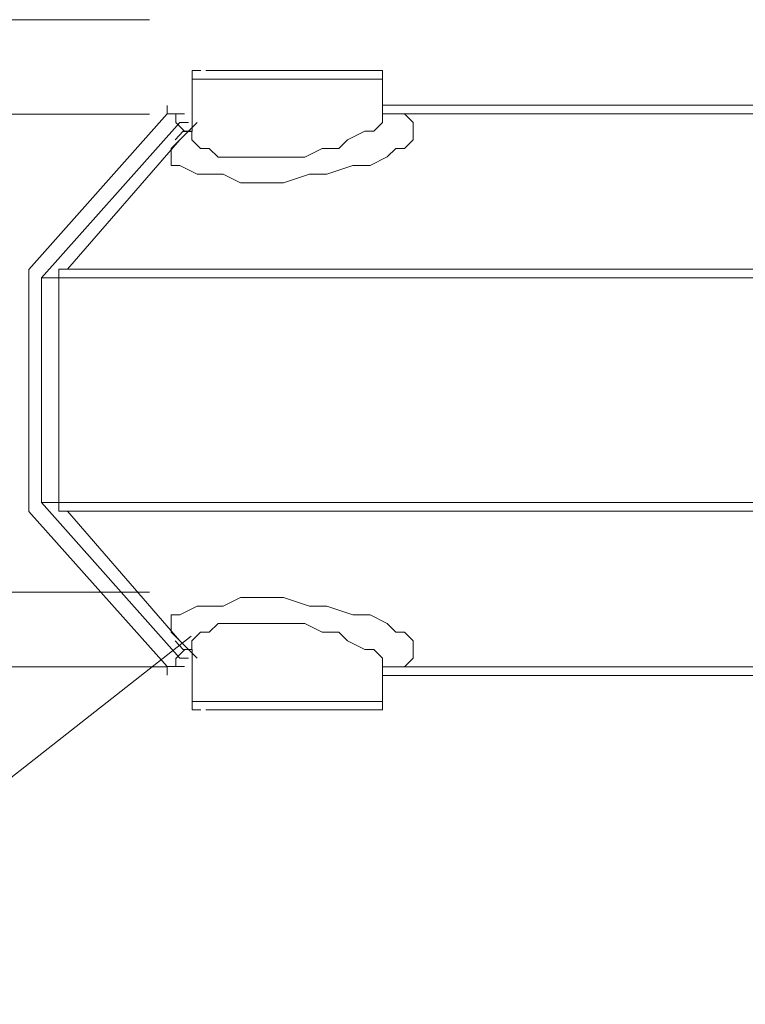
# Model space of a CAD drawing. Extents: x 44 to 177, y -263 to -14.
# Tile 31 of 256: x 98.94 to 100.53, y -209.29 to -207.14. Entities that reach past the tile are written whole.
import ezdxf

# ---------------------------------------------------------------- set-up
doc = ezdxf.new("R2010")
doc.units = 0
doc.header["$MEASUREMENT"] = 0
doc.layers.add('Livello 1', color=7, linetype='Continuous', lineweight=0)

# ---------------------------------------------------------------- blocks, each defined once
blk = doc.blocks.new('Block_0')
at = {"layer": 'Livello 1', "color": 250, "lineweight": 9, "true_color": 0x333333}
for points, knots in [([(99.2257, -207.1356), (99.2257, -207.1356), (97.7837, -207.1356), (97.7837, -207.1356), (97.7837, -207.1356), (96.3427, -207.1356), (96.3427, -207.1356), (96.3427, -207.1356), (94.9197, -207.1356), (94.9197, -207.1356), (94.9197, -207.1356), (93.5157, -207.1356), (93.5157, -207.1356), (93.5157, -207.1356), (92.1117, -207.1356), (92.1117, -207.1356), (92.1117, -207.1356), (90.7267, -207.1356), (90.7267, -207.1356), (90.7267, -207.1356), (89.3617, -207.1356), (89.3617, -207.1356), (89.3617, -207.1356), (88.0147, -207.1356), (88.0147, -207.1356), (88.0147, -207.1356), (86.6867, -207.1356), (86.6867, -207.1356), (86.6867, -207.1356), (85.3777, -207.1356), (85.3777, -207.1356), (85.3777, -207.1356), (84.0877, -207.1356), (84.0877, -207.1356), (84.0877, -207.1356), (82.8357, -207.1356), (82.8357, -207.1356), (82.8357, -207.1356), (81.5837, -207.1356), (81.5837, -207.1356), (81.5837, -207.1356), (80.3507, -207.1356), (80.3507, -207.1356), (80.3507, -207.1356), (79.1557, -207.1356), (79.1557, -207.1356), (79.1557, -207.1356), (77.9787, -207.1356), (77.9787, -207.1356), (77.9787, -207.1356), (76.8407, -207.1356), (76.8407, -207.1356), (76.8407, -207.1356), (75.7027, -207.1356), (75.7027, -207.1356), (75.7027, -207.1356), (74.6217, -207.1356), (74.6217, -207.1356), (74.6217, -207.1356), (73.5397, -207.1356), (73.5397, -207.1356), (73.5397, -207.1356), (72.4967, -207.1356), (72.4967, -207.1356), (72.4967, -207.1356), (71.4917, -207.1356), (71.4917, -207.1356), (71.4917, -207.1356), (70.5047, -207.1356), (70.5047, -207.1356), (70.5047, -207.1356), (69.5567, -207.1356), (69.5567, -207.1356), (69.5567, -207.1356), (68.6267, -207.1356), (68.6267, -207.1356), (68.6267, -207.1356), (67.7347, -207.1356), (67.7347, -207.1356), (67.7347, -207.1356), (66.8627, -207.1356), (66.8627, -207.1356), (66.8627, -207.1356), (66.0467, -207.1356), (66.0467, -207.1356), (66.0467, -207.1356), (65.2497, -207.1356), (65.2497, -207.1356), (65.2497, -207.1356), (64.4917, -207.1356), (64.4917, -207.1356), (64.4917, -207.1356), (63.7517, -207.1356), (63.7517, -207.1356), (63.7517, -207.1356), (63.0687, -207.1356), (63.0687, -207.1356), (63.0687, -207.1356), (62.4047, -207.1356), (62.4047, -207.1356), (62.4047, -207.1356), (61.7787, -207.1356), (61.7787, -207.1356), (61.7787, -207.1356), (61.1907, -207.1356), (61.1907, -207.1356), (61.1907, -207.1356), (60.6407, -207.1356), (60.6407, -207.1356), (60.6407, -207.1356), (60.1277, -207.1356), (60.1277, -207.1356), (60.1277, -207.1356), (59.6537, -207.1356), (59.6537, -207.1356), (59.6537, -207.1356), (59.1987, -207.1356), (59.1987, -207.1356), (59.1987, -207.1356), (58.8007, -207.1356), (58.8007, -207.1356), (58.8007, -207.1356), (58.4397, -207.1356), (58.4397, -207.1356), (58.4397, -207.1356), (58.0987, -207.1356), (58.0987, -207.1356), (58.0987, -207.1356), (57.8137, -207.1356), (57.8137, -207.1356), (57.8137, -207.1356), (57.5667, -207.1356), (57.5667, -207.1356), (57.5667, -207.1356), (57.3587, -207.1356), (57.3587, -207.1356), (57.3587, -207.1356), (57.1687, -207.1356), (57.1687, -207.1356), (57.1687, -207.1356), (57.0357, -207.1356), (57.0357, -207.1356), (57.0357, -207.1356), (56.9407, -207.1356), (56.9407, -207.1356), (56.9407, -207.1356), (56.8847, -207.1356), (56.8847, -207.1356), (56.8847, -207.1356), (56.8657, -207.1356), (56.8657, -207.1356)], [0, 0, 0, 0, 1, 1, 1, 2, 2, 2, 3, 3, 3, 4, 4, 4, 5, 5, 5, 6, 6, 6, 7, 7, 7, 8, 8, 8, 9, 9, 9, 10, 10, 10, 11, 11, 11, 12, 12, 12, 13, 13, 13, 14, 14, 14, 15, 15, 15, 16, 16, 16, 17, 17, 17, 18, 18, 18, 19, 19, 19, 20, 20, 20, 21, 21, 21, 22, 22, 22, 23, 23, 23, 24, 24, 24, 25, 25, 25, 26, 26, 26, 27, 27, 27, 28, 28, 28, 29, 29, 29, 30, 30, 30, 31, 31, 31, 32, 32, 32, 33, 33, 33, 34, 34, 34, 35, 35, 35, 36, 36, 36, 37, 37, 37, 38, 38, 38, 39, 39, 39, 40, 40, 40, 41, 41, 41, 42, 42, 42, 43, 43, 43, 44, 44, 44, 45, 45, 45, 46, 46, 46, 47, 47, 47, 48, 48, 48, 49, 49, 49, 50, 50, 50, 50]), ([(99.3385, -207.2472), (99.3385, -207.2472), (99.3195, -207.2472), (99.3195, -207.2472), (99.3195, -207.2472), (99.3195, -207.2662), (99.3195, -207.2662)], [0, 0, 0, 0, 1, 1, 1, 2, 2, 2, 2]), ([(99.3495, -207.2471), (99.3495, -207.2471), (99.3495, -207.2471), (99.3495, -207.2471), (99.3495, -207.2471), (99.3685, -207.2471), (99.3685, -207.2471), (99.3685, -207.2471), (99.4065, -207.2471), (99.4065, -207.2471), (99.4065, -207.2471), (99.4815, -207.2471), (99.4815, -207.2471), (99.4815, -207.2471), (99.5575, -207.2471), (99.5575, -207.2471), (99.5575, -207.2471), (99.6335, -207.2471), (99.6335, -207.2471), (99.6335, -207.2471), (99.6905, -207.2471), (99.6905, -207.2471), (99.6905, -207.2471), (99.7275, -207.2471), (99.7275, -207.2471)], [0, 0, 0, 0, 1, 1, 1, 2, 2, 2, 3, 3, 3, 4, 4, 4, 5, 5, 5, 6, 6, 6, 7, 7, 7, 8, 8, 8, 8]), ([(99.7365, -207.2662), (99.7365, -207.2662), (99.7365, -207.2662), (99.7365, -207.2662), (99.7365, -207.2662), (99.7365, -207.2472), (99.7365, -207.2472), (99.7365, -207.2472), (99.7175, -207.2472), (99.7175, -207.2472)], [0, 0, 0, 0, 1, 1, 1, 2, 2, 2, 3, 3, 3, 3]), ([(99.736, -207.2659), (99.736, -207.2659), (99.736, -207.2659), (99.736, -207.2659), (99.736, -207.2659), (99.698, -207.2659), (99.698, -207.2659), (99.698, -207.2659), (99.622, -207.2659), (99.622, -207.2659), (99.622, -207.2659), (99.547, -207.2659), (99.547, -207.2659), (99.547, -207.2659), (99.471, -207.2659), (99.471, -207.2659), (99.471, -207.2659), (99.395, -207.2659), (99.395, -207.2659), (99.395, -207.2659), (99.338, -207.2659), (99.338, -207.2659), (99.338, -207.2659), (99.319, -207.2659), (99.319, -207.2659)], [0, 0, 0, 0, 1, 1, 1, 2, 2, 2, 3, 3, 3, 4, 4, 4, 5, 5, 5, 6, 6, 6, 7, 7, 7, 8, 8, 8, 8]), ([(99.2643, -207.3415), (99.2643, -207.3415), (99.2643, -207.3415), (99.2643, -207.3415), (99.2643, -207.3415), (99.2643, -207.3235), (99.2643, -207.3235), (99.2643, -207.3235), (99.2643, -207.3415), (99.2643, -207.3415)], [0, 0, 0, 0, 1, 1, 1, 2, 2, 2, 3, 3, 3, 3]), ([(99.319, -207.3799), (99.319, -207.3799), (99.319, -207.3799), (99.319, -207.3799), (99.319, -207.3799), (99.319, -207.3989), (99.319, -207.3989), (99.319, -207.3989), (99.338, -207.4179), (99.338, -207.4179), (99.338, -207.4179), (99.357, -207.4179), (99.357, -207.4179), (99.357, -207.4179), (99.376, -207.4369), (99.376, -207.4369), (99.376, -207.4369), (99.414, -207.4369), (99.414, -207.4369), (99.414, -207.4369), (99.452, -207.4369), (99.452, -207.4369), (99.452, -207.4369), (99.49, -207.4369), (99.49, -207.4369), (99.49, -207.4369), (99.528, -207.4369), (99.528, -207.4369), (99.528, -207.4369), (99.566, -207.4369), (99.566, -207.4369), (99.566, -207.4369), (99.604, -207.4179), (99.604, -207.4179), (99.604, -207.4179), (99.641, -207.4179), (99.641, -207.4179), (99.641, -207.4179), (99.66, -207.3989), (99.66, -207.3989), (99.66, -207.3989), (99.698, -207.3799), (99.698, -207.3799), (99.698, -207.3799), (99.717, -207.3799), (99.717, -207.3799), (99.717, -207.3799), (99.736, -207.3609), (99.736, -207.3609), (99.736, -207.3609), (99.736, -207.3419), (99.736, -207.3419), (99.736, -207.3419), (99.736, -207.3229), (99.736, -207.3229)], [0, 0, 0, 0, 1, 1, 1, 2, 2, 2, 3, 3, 3, 4, 4, 4, 5, 5, 5, 6, 6, 6, 7, 7, 7, 8, 8, 8, 9, 9, 9, 10, 10, 10, 11, 11, 11, 12, 12, 12, 13, 13, 13, 14, 14, 14, 15, 15, 15, 16, 16, 16, 17, 17, 17, 18, 18, 18, 18]), ([(99.7555, -207.3422), (99.7555, -207.3422), (99.7365, -207.3422), (99.7365, -207.3422), (99.7365, -207.3422), (99.7365, -207.3232), (99.7365, -207.3232)], [0, 0, 0, 0, 1, 1, 1, 2, 2, 2, 2]), ([(99.2259, -207.3423), (99.2259, -207.3423), (97.8029, -207.3423), (97.8029, -207.3423), (97.8029, -207.3423), (96.3799, -207.3423), (96.3799, -207.3423), (96.3799, -207.3423), (94.9759, -207.3423), (94.9759, -207.3423), (94.9759, -207.3423), (93.5729, -207.3423), (93.5729, -207.3423), (93.5729, -207.3423), (92.2069, -207.3423), (92.2069, -207.3423), (92.2069, -207.3423), (90.8409, -207.3423), (90.8409, -207.3423), (90.8409, -207.3423), (89.4939, -207.3423), (89.4939, -207.3423), (89.4939, -207.3423), (88.1659, -207.3423), (88.1659, -207.3423), (88.1659, -207.3423), (86.8569, -207.3423), (86.8569, -207.3423), (86.8569, -207.3423), (85.5479, -207.3423), (85.5479, -207.3423), (85.5479, -207.3423), (84.2769, -207.3423), (84.2769, -207.3423), (84.2769, -207.3423), (83.0249, -207.3423), (83.0249, -207.3423), (83.0249, -207.3423), (81.7919, -207.3423), (81.7919, -207.3423), (81.7919, -207.3423), (80.5779, -207.3423), (80.5779, -207.3423), (80.5779, -207.3423), (79.4019, -207.3423), (79.4019, -207.3423), (79.4019, -207.3423), (78.2259, -207.3423), (78.2259, -207.3423), (78.2259, -207.3423), (77.0879, -207.3423), (77.0879, -207.3423), (77.0879, -207.3423), (75.9869, -207.3423), (75.9869, -207.3423), (75.9869, -207.3423), (74.8869, -207.3423), (74.8869, -207.3423), (74.8869, -207.3423), (73.8249, -207.3423), (73.8249, -207.3423), (73.8249, -207.3423), (72.7809, -207.3423), (72.7809, -207.3423), (72.7809, -207.3423), (71.7759, -207.3423), (71.7759, -207.3423), (71.7759, -207.3423), (70.8079, -207.3423), (70.8079, -207.3423), (70.8079, -207.3423), (69.8599, -207.3423), (69.8599, -207.3423), (69.8599, -207.3423), (68.9299, -207.3423), (68.9299, -207.3423), (68.9299, -207.3423), (68.0389, -207.3423), (68.0389, -207.3423), (68.0389, -207.3423), (67.1849, -207.3423), (67.1849, -207.3423), (67.1849, -207.3423), (66.3499, -207.3423), (66.3499, -207.3423), (66.3499, -207.3423), (65.5539, -207.3423), (65.5539, -207.3423), (65.5539, -207.3423), (64.7759, -207.3423), (64.7759, -207.3423), (64.7759, -207.3423), (64.0549, -207.3423), (64.0549, -207.3423), (64.0549, -207.3423), (63.3529, -207.3423), (63.3529, -207.3423), (63.3529, -207.3423), (62.6889, -207.3423), (62.6889, -207.3423), (62.6889, -207.3423), (62.0629, -207.3423), (62.0629, -207.3423), (62.0629, -207.3423), (61.4559, -207.3423), (61.4559, -207.3423), (61.4559, -207.3423), (60.9059, -207.3423), (60.9059, -207.3423), (60.9059, -207.3423), (60.3749, -207.3423), (60.3749, -207.3423), (60.3749, -207.3423), (59.8819, -207.3423), (59.8819, -207.3423), (59.8819, -207.3423), (59.4259, -207.3423), (59.4259, -207.3423), (59.4259, -207.3423), (59.0089, -207.3423), (59.0089, -207.3423), (59.0089, -207.3423), (58.6299, -207.3423), (58.6299, -207.3423), (58.6299, -207.3423), (58.2879, -207.3423), (58.2879, -207.3423), (58.2879, -207.3423), (57.9659, -207.3423), (57.9659, -207.3423), (57.9659, -207.3423), (57.6999, -207.3423), (57.6999, -207.3423), (57.6999, -207.3423), (57.4719, -207.3423), (57.4719, -207.3423), (57.4719, -207.3423), (57.2639, -207.3423), (57.2639, -207.3423), (57.2639, -207.3423), (57.1119, -207.3423), (57.1119, -207.3423), (57.1119, -207.3423), (56.9979, -207.3423), (56.9979, -207.3423), (56.9979, -207.3423), (56.9029, -207.3423), (56.9029, -207.3423), (56.9029, -207.3423), (56.8649, -207.3423), (56.8649, -207.3423)], [0, 0, 0, 0, 1, 1, 1, 2, 2, 2, 3, 3, 3, 4, 4, 4, 5, 5, 5, 6, 6, 6, 7, 7, 7, 8, 8, 8, 9, 9, 9, 10, 10, 10, 11, 11, 11, 12, 12, 12, 13, 13, 13, 14, 14, 14, 15, 15, 15, 16, 16, 16, 17, 17, 17, 18, 18, 18, 19, 19, 19, 20, 20, 20, 21, 21, 21, 22, 22, 22, 23, 23, 23, 24, 24, 24, 25, 25, 25, 26, 26, 26, 27, 27, 27, 28, 28, 28, 29, 29, 29, 30, 30, 30, 31, 31, 31, 32, 32, 32, 33, 33, 33, 34, 34, 34, 35, 35, 35, 36, 36, 36, 37, 37, 37, 38, 38, 38, 39, 39, 39, 40, 40, 40, 41, 41, 41, 42, 42, 42, 43, 43, 43, 44, 44, 44, 45, 45, 45, 46, 46, 46, 47, 47, 47, 48, 48, 48, 49, 49, 49, 50, 50, 50, 50]), ([(99.3023, -207.3795), (99.3023, -207.3795), (99.2833, -207.3605), (99.2833, -207.3605), (99.2833, -207.3605), (99.2833, -207.3415), (99.2833, -207.3415), (99.2833, -207.3415), (99.2643, -207.3415), (99.2643, -207.3415)], [0, 0, 0, 0, 1, 1, 1, 2, 2, 2, 3, 3, 3, 3]), ([(99.7465, -207.3421), (99.7465, -207.3421), (99.7845, -207.3421), (99.7845, -207.3421), (99.7845, -207.3421), (99.8035, -207.3611), (99.8035, -207.3611), (99.8035, -207.3611), (99.8035, -207.3801), (99.8035, -207.3801), (99.8035, -207.3801), (99.8035, -207.3991), (99.8035, -207.3991), (99.8035, -207.3991), (99.7845, -207.4181), (99.7845, -207.4181), (99.7845, -207.4181), (99.7655, -207.4181), (99.7655, -207.4181), (99.7655, -207.4181), (99.7465, -207.4361), (99.7465, -207.4361), (99.7465, -207.4361), (99.7095, -207.4551), (99.7095, -207.4551), (99.7095, -207.4551), (99.6715, -207.4551), (99.6715, -207.4551), (99.6715, -207.4551), (99.6145, -207.4741), (99.6145, -207.4741), (99.6145, -207.4741), (99.5765, -207.4741), (99.5765, -207.4741), (99.5765, -207.4741), (99.5195, -207.4931), (99.5195, -207.4931), (99.5195, -207.4931), (99.4815, -207.4931), (99.4815, -207.4931), (99.4815, -207.4931), (99.4255, -207.4931), (99.4255, -207.4931), (99.4255, -207.4931), (99.3875, -207.4741), (99.3875, -207.4741), (99.3875, -207.4741), (99.3495, -207.4741), (99.3495, -207.4741), (99.3495, -207.4741), (99.3305, -207.4741), (99.3305, -207.4741), (99.3305, -207.4741), (99.2925, -207.4551), (99.2925, -207.4551), (99.2925, -207.4551), (99.2735, -207.4551), (99.2735, -207.4551), (99.2735, -207.4551), (99.2735, -207.4361), (99.2735, -207.4361), (99.2735, -207.4361), (99.2735, -207.4181), (99.2735, -207.4181), (99.2735, -207.4181), (99.2925, -207.3991), (99.2925, -207.3991)], [0, 0, 0, 0, 1, 1, 1, 2, 2, 2, 3, 3, 3, 4, 4, 4, 5, 5, 5, 6, 6, 6, 7, 7, 7, 8, 8, 8, 9, 9, 9, 10, 10, 10, 11, 11, 11, 12, 12, 12, 13, 13, 13, 14, 14, 14, 15, 15, 15, 16, 16, 16, 17, 17, 17, 18, 18, 18, 19, 19, 19, 20, 20, 20, 21, 21, 21, 22, 22, 22, 22]), ([(99.282, -207.3989), (99.282, -207.3989), (99.3, -207.3799), (99.3, -207.3799), (99.3, -207.3799), (99.319, -207.3799), (99.319, -207.3799)], [0, 0, 0, 0, 1, 1, 1, 2, 2, 2, 2]), ([(98.9613, -207.6825), (98.9613, -207.6825), (98.9613, -207.6825), (98.9613, -207.6825), (98.9613, -207.6825), (98.9613, -207.7015), (98.9613, -207.7015)], [0, 0, 0, 0, 1, 1, 1, 2, 2, 2, 2]), ([(99.0275, -207.7011), (99.0275, -207.7011), (99.0275, -207.6821), (99.0275, -207.6821), (99.0275, -207.6821), (99.0465, -207.6821), (99.0465, -207.6821)], [0, 0, 0, 0, 1, 1, 1, 2, 2, 2, 2]), ([(99.0465, -208.2121), (99.0465, -208.2121), (99.0465, -208.2121), (99.0465, -208.2121), (99.0465, -208.2121), (99.0275, -208.2121), (99.0275, -208.2121), (99.0275, -208.2121), (99.0275, -208.1931), (99.0275, -208.1931)], [0, 0, 0, 0, 1, 1, 1, 2, 2, 2, 3, 3, 3, 3]), ([(56.8657, -208.3896), (56.8657, -208.3896), (56.8847, -208.3896), (56.8847, -208.3896), (56.8847, -208.3896), (56.9407, -208.3896), (56.9407, -208.3896), (56.9407, -208.3896), (57.0357, -208.3896), (57.0357, -208.3896), (57.0357, -208.3896), (57.1687, -208.3896), (57.1687, -208.3896), (57.1687, -208.3896), (57.3587, -208.3896), (57.3587, -208.3896), (57.3587, -208.3896), (57.5667, -208.3896), (57.5667, -208.3896), (57.5667, -208.3896), (57.8137, -208.3896), (57.8137, -208.3896), (57.8137, -208.3896), (58.0987, -208.3896), (58.0987, -208.3896), (58.0987, -208.3896), (58.4397, -208.3896), (58.4397, -208.3896), (58.4397, -208.3896), (58.8007, -208.3896), (58.8007, -208.3896), (58.8007, -208.3896), (59.1987, -208.3896), (59.1987, -208.3896), (59.1987, -208.3896), (59.6537, -208.3896), (59.6537, -208.3896), (59.6537, -208.3896), (60.1277, -208.3896), (60.1277, -208.3896), (60.1277, -208.3896), (60.6407, -208.3896), (60.6407, -208.3896), (60.6407, -208.3896), (61.1907, -208.3896), (61.1907, -208.3896), (61.1907, -208.3896), (61.7787, -208.3896), (61.7787, -208.3896), (61.7787, -208.3896), (62.4047, -208.3896), (62.4047, -208.3896), (62.4047, -208.3896), (63.0687, -208.3896), (63.0687, -208.3896), (63.0687, -208.3896), (63.7517, -208.3896), (63.7517, -208.3896), (63.7517, -208.3896), (64.4917, -208.3896), (64.4917, -208.3896), (64.4917, -208.3896), (65.2497, -208.3896), (65.2497, -208.3896), (65.2497, -208.3896), (66.0467, -208.3896), (66.0467, -208.3896), (66.0467, -208.3896), (66.8627, -208.3896), (66.8627, -208.3896), (66.8627, -208.3896), (67.7347, -208.3896), (67.7347, -208.3896), (67.7347, -208.3896), (68.6267, -208.3896), (68.6267, -208.3896), (68.6267, -208.3896), (69.5567, -208.3896), (69.5567, -208.3896), (69.5567, -208.3896), (70.5047, -208.3896), (70.5047, -208.3896), (70.5047, -208.3896), (71.4917, -208.3896), (71.4917, -208.3896), (71.4917, -208.3896), (72.4967, -208.3896), (72.4967, -208.3896), (72.4967, -208.3896), (73.5397, -208.3896), (73.5397, -208.3896), (73.5397, -208.3896), (74.6217, -208.3896), (74.6217, -208.3896), (74.6217, -208.3896), (75.7027, -208.3896), (75.7027, -208.3896), (75.7027, -208.3896), (76.8407, -208.3896), (76.8407, -208.3896), (76.8407, -208.3896), (77.9787, -208.3896), (77.9787, -208.3896), (77.9787, -208.3896), (79.1557, -208.3896), (79.1557, -208.3896), (79.1557, -208.3896), (80.3507, -208.3896), (80.3507, -208.3896), (80.3507, -208.3896), (81.5837, -208.3896), (81.5837, -208.3896), (81.5837, -208.3896), (82.8357, -208.3896), (82.8357, -208.3896), (82.8357, -208.3896), (84.0877, -208.3896), (84.0877, -208.3896), (84.0877, -208.3896), (85.3777, -208.3896), (85.3777, -208.3896), (85.3777, -208.3896), (86.6867, -208.3896), (86.6867, -208.3896), (86.6867, -208.3896), (88.0147, -208.3896), (88.0147, -208.3896), (88.0147, -208.3896), (89.3617, -208.3896), (89.3617, -208.3896), (89.3617, -208.3896), (90.7267, -208.3896), (90.7267, -208.3896), (90.7267, -208.3896), (92.1117, -208.3896), (92.1117, -208.3896), (92.1117, -208.3896), (93.5157, -208.3896), (93.5157, -208.3896), (93.5157, -208.3896), (94.9197, -208.3896), (94.9197, -208.3896), (94.9197, -208.3896), (96.3427, -208.3896), (96.3427, -208.3896), (96.3427, -208.3896), (97.7837, -208.3896), (97.7837, -208.3896), (97.7837, -208.3896), (99.2257, -208.3896), (99.2257, -208.3896)], [0, 0, 0, 0, 1, 1, 1, 2, 2, 2, 3, 3, 3, 4, 4, 4, 5, 5, 5, 6, 6, 6, 7, 7, 7, 8, 8, 8, 9, 9, 9, 10, 10, 10, 11, 11, 11, 12, 12, 12, 13, 13, 13, 14, 14, 14, 15, 15, 15, 16, 16, 16, 17, 17, 17, 18, 18, 18, 19, 19, 19, 20, 20, 20, 21, 21, 21, 22, 22, 22, 23, 23, 23, 24, 24, 24, 25, 25, 25, 26, 26, 26, 27, 27, 27, 28, 28, 28, 29, 29, 29, 30, 30, 30, 31, 31, 31, 32, 32, 32, 33, 33, 33, 34, 34, 34, 35, 35, 35, 36, 36, 36, 37, 37, 37, 38, 38, 38, 39, 39, 39, 40, 40, 40, 41, 41, 41, 42, 42, 42, 43, 43, 43, 44, 44, 44, 45, 45, 45, 46, 46, 46, 47, 47, 47, 48, 48, 48, 49, 49, 49, 50, 50, 50, 50]), ([(99.2925, -208.4961), (99.2925, -208.4961), (99.2735, -208.4771), (99.2735, -208.4771), (99.2735, -208.4771), (99.2735, -208.4581), (99.2735, -208.4581), (99.2735, -208.4581), (99.2735, -208.4391), (99.2735, -208.4391), (99.2735, -208.4391), (99.2925, -208.4391), (99.2925, -208.4391), (99.2925, -208.4391), (99.3305, -208.4201), (99.3305, -208.4201), (99.3305, -208.4201), (99.3495, -208.4201), (99.3495, -208.4201), (99.3495, -208.4201), (99.3875, -208.4201), (99.3875, -208.4201), (99.3875, -208.4201), (99.4255, -208.4011), (99.4255, -208.4011), (99.4255, -208.4011), (99.4815, -208.4011), (99.4815, -208.4011), (99.4815, -208.4011), (99.5195, -208.4011), (99.5195, -208.4011), (99.5195, -208.4011), (99.5765, -208.4201), (99.5765, -208.4201), (99.5765, -208.4201), (99.6145, -208.4201), (99.6145, -208.4201), (99.6145, -208.4201), (99.6715, -208.4391), (99.6715, -208.4391), (99.6715, -208.4391), (99.7095, -208.4391), (99.7095, -208.4391), (99.7095, -208.4391), (99.7465, -208.4581), (99.7465, -208.4581), (99.7465, -208.4581), (99.7655, -208.4771), (99.7655, -208.4771), (99.7655, -208.4771), (99.7845, -208.4771), (99.7845, -208.4771), (99.7845, -208.4771), (99.8035, -208.4961), (99.8035, -208.4961), (99.8035, -208.4961), (99.8035, -208.5151), (99.8035, -208.5151), (99.8035, -208.5151), (99.8035, -208.5341), (99.8035, -208.5341), (99.8035, -208.5341), (99.7845, -208.5531), (99.7845, -208.5531), (99.7845, -208.5531), (99.7465, -208.5531), (99.7465, -208.5531)], [0, 0, 0, 0, 1, 1, 1, 2, 2, 2, 3, 3, 3, 4, 4, 4, 5, 5, 5, 6, 6, 6, 7, 7, 7, 8, 8, 8, 9, 9, 9, 10, 10, 10, 11, 11, 11, 12, 12, 12, 13, 13, 13, 14, 14, 14, 15, 15, 15, 16, 16, 16, 17, 17, 17, 18, 18, 18, 19, 19, 19, 20, 20, 20, 21, 21, 21, 22, 22, 22, 22]), ([(99.736, -208.5719), (99.736, -208.5719), (99.736, -208.5529), (99.736, -208.5529), (99.736, -208.5529), (99.736, -208.5339), (99.736, -208.5339), (99.736, -208.5339), (99.717, -208.5149), (99.717, -208.5149), (99.717, -208.5149), (99.698, -208.5149), (99.698, -208.5149), (99.698, -208.5149), (99.66, -208.4959), (99.66, -208.4959), (99.66, -208.4959), (99.641, -208.4769), (99.641, -208.4769), (99.641, -208.4769), (99.604, -208.4769), (99.604, -208.4769), (99.604, -208.4769), (99.566, -208.4579), (99.566, -208.4579), (99.566, -208.4579), (99.528, -208.4579), (99.528, -208.4579), (99.528, -208.4579), (99.49, -208.4579), (99.49, -208.4579), (99.49, -208.4579), (99.452, -208.4579), (99.452, -208.4579), (99.452, -208.4579), (99.414, -208.4579), (99.414, -208.4579), (99.414, -208.4579), (99.376, -208.4579), (99.376, -208.4579), (99.376, -208.4579), (99.357, -208.4769), (99.357, -208.4769), (99.357, -208.4769), (99.338, -208.4769), (99.338, -208.4769), (99.338, -208.4769), (99.319, -208.4959), (99.319, -208.4959), (99.319, -208.4959), (99.319, -208.5149), (99.319, -208.5149)], [0, 0, 0, 0, 1, 1, 1, 2, 2, 2, 3, 3, 3, 4, 4, 4, 5, 5, 5, 6, 6, 6, 7, 7, 7, 8, 8, 8, 9, 9, 9, 10, 10, 10, 11, 11, 11, 12, 12, 12, 13, 13, 13, 14, 14, 14, 15, 15, 15, 16, 16, 16, 17, 17, 17, 17]), ([(99.319, -208.5149), (99.319, -208.5149), (99.3, -208.5149), (99.3, -208.5149), (99.3, -208.5149), (99.282, -208.4959), (99.282, -208.4959)], [0, 0, 0, 0, 1, 1, 1, 2, 2, 2, 2]), ([(99.2643, -208.5525), (99.2643, -208.5525), (99.2833, -208.5525), (99.2833, -208.5525), (99.2833, -208.5525), (99.2833, -208.5345), (99.2833, -208.5345), (99.2833, -208.5345), (99.3023, -208.5155), (99.3023, -208.5155)], [0, 0, 0, 0, 1, 1, 1, 2, 2, 2, 3, 3, 3, 3]), ([(56.8649, -208.5533), (56.8649, -208.5533), (56.8649, -208.5533), (56.8649, -208.5533), (56.8649, -208.5533), (56.9029, -208.5533), (56.9029, -208.5533), (56.9029, -208.5533), (56.9979, -208.5533), (56.9979, -208.5533), (56.9979, -208.5533), (57.1119, -208.5533), (57.1119, -208.5533), (57.1119, -208.5533), (57.2639, -208.5533), (57.2639, -208.5533), (57.2639, -208.5533), (57.4719, -208.5533), (57.4719, -208.5533), (57.4719, -208.5533), (57.6999, -208.5533), (57.6999, -208.5533), (57.6999, -208.5533), (57.9659, -208.5533), (57.9659, -208.5533), (57.9659, -208.5533), (58.2879, -208.5533), (58.2879, -208.5533), (58.2879, -208.5533), (58.6299, -208.5533), (58.6299, -208.5533), (58.6299, -208.5533), (59.0089, -208.5533), (59.0089, -208.5533), (59.0089, -208.5533), (59.4259, -208.5533), (59.4259, -208.5533), (59.4259, -208.5533), (59.8819, -208.5533), (59.8819, -208.5533), (59.8819, -208.5533), (60.3749, -208.5533), (60.3749, -208.5533), (60.3749, -208.5533), (60.9059, -208.5533), (60.9059, -208.5533), (60.9059, -208.5533), (61.4559, -208.5533), (61.4559, -208.5533), (61.4559, -208.5533), (62.0629, -208.5533), (62.0629, -208.5533), (62.0629, -208.5533), (62.6889, -208.5533), (62.6889, -208.5533), (62.6889, -208.5533), (63.3529, -208.5533), (63.3529, -208.5533), (63.3529, -208.5533), (64.0549, -208.5533), (64.0549, -208.5533), (64.0549, -208.5533), (64.7759, -208.5533), (64.7759, -208.5533), (64.7759, -208.5533), (65.5539, -208.5533), (65.5539, -208.5533), (65.5539, -208.5533), (66.3499, -208.5533), (66.3499, -208.5533), (66.3499, -208.5533), (67.1849, -208.5533), (67.1849, -208.5533), (67.1849, -208.5533), (68.0389, -208.5533), (68.0389, -208.5533), (68.0389, -208.5533), (68.9299, -208.5533), (68.9299, -208.5533), (68.9299, -208.5533), (69.8599, -208.5533), (69.8599, -208.5533), (69.8599, -208.5533), (70.8079, -208.5533), (70.8079, -208.5533), (70.8079, -208.5533), (71.7759, -208.5533), (71.7759, -208.5533), (71.7759, -208.5533), (72.7809, -208.5533), (72.7809, -208.5533), (72.7809, -208.5533), (73.8249, -208.5533), (73.8249, -208.5533), (73.8249, -208.5533), (74.8869, -208.5533), (74.8869, -208.5533), (74.8869, -208.5533), (75.9869, -208.5533), (75.9869, -208.5533), (75.9869, -208.5533), (77.0879, -208.5533), (77.0879, -208.5533), (77.0879, -208.5533), (78.2259, -208.5533), (78.2259, -208.5533), (78.2259, -208.5533), (79.4019, -208.5533), (79.4019, -208.5533), (79.4019, -208.5533), (80.5779, -208.5533), (80.5779, -208.5533), (80.5779, -208.5533), (81.7919, -208.5533), (81.7919, -208.5533), (81.7919, -208.5533), (83.0249, -208.5533), (83.0249, -208.5533), (83.0249, -208.5533), (84.2769, -208.5533), (84.2769, -208.5533), (84.2769, -208.5533), (85.5479, -208.5533), (85.5479, -208.5533), (85.5479, -208.5533), (86.8569, -208.5533), (86.8569, -208.5533), (86.8569, -208.5533), (88.1659, -208.5533), (88.1659, -208.5533), (88.1659, -208.5533), (89.4939, -208.5533), (89.4939, -208.5533), (89.4939, -208.5533), (90.8409, -208.5533), (90.8409, -208.5533), (90.8409, -208.5533), (92.2069, -208.5533), (92.2069, -208.5533), (92.2069, -208.5533), (93.5729, -208.5533), (93.5729, -208.5533), (93.5729, -208.5533), (94.9759, -208.5533), (94.9759, -208.5533), (94.9759, -208.5533), (96.3799, -208.5533), (96.3799, -208.5533), (96.3799, -208.5533), (97.8029, -208.5533), (97.8029, -208.5533), (97.8029, -208.5533), (99.2259, -208.5533), (99.2259, -208.5533)], [0, 0, 0, 0, 1, 1, 1, 2, 2, 2, 3, 3, 3, 4, 4, 4, 5, 5, 5, 6, 6, 6, 7, 7, 7, 8, 8, 8, 9, 9, 9, 10, 10, 10, 11, 11, 11, 12, 12, 12, 13, 13, 13, 14, 14, 14, 15, 15, 15, 16, 16, 16, 17, 17, 17, 18, 18, 18, 19, 19, 19, 20, 20, 20, 21, 21, 21, 22, 22, 22, 23, 23, 23, 24, 24, 24, 25, 25, 25, 26, 26, 26, 27, 27, 27, 28, 28, 28, 29, 29, 29, 30, 30, 30, 31, 31, 31, 32, 32, 32, 33, 33, 33, 34, 34, 34, 35, 35, 35, 36, 36, 36, 37, 37, 37, 38, 38, 38, 39, 39, 39, 40, 40, 40, 41, 41, 41, 42, 42, 42, 43, 43, 43, 44, 44, 44, 45, 45, 45, 46, 46, 46, 47, 47, 47, 48, 48, 48, 49, 49, 49, 50, 50, 50, 51, 51, 51, 51]), ([(99.2643, -208.5525), (99.2643, -208.5525), (99.2643, -208.5525), (99.2643, -208.5525), (99.2643, -208.5525), (99.2643, -208.5715), (99.2643, -208.5715), (99.2643, -208.5715), (99.2643, -208.5525), (99.2643, -208.5525)], [0, 0, 0, 0, 1, 1, 1, 2, 2, 2, 3, 3, 3, 3]), ([(99.7365, -208.5722), (99.7365, -208.5722), (99.7365, -208.5532), (99.7365, -208.5532), (99.7365, -208.5532), (99.7555, -208.5532), (99.7555, -208.5532)], [0, 0, 0, 0, 1, 1, 1, 2, 2, 2, 2]), ([(99.319, -208.6289), (99.319, -208.6289), (99.319, -208.6289), (99.319, -208.6289), (99.319, -208.6289), (99.338, -208.6289), (99.338, -208.6289), (99.338, -208.6289), (99.395, -208.6289), (99.395, -208.6289), (99.395, -208.6289), (99.471, -208.6289), (99.471, -208.6289), (99.471, -208.6289), (99.547, -208.6289), (99.547, -208.6289), (99.547, -208.6289), (99.622, -208.6289), (99.622, -208.6289), (99.622, -208.6289), (99.698, -208.6289), (99.698, -208.6289), (99.698, -208.6289), (99.736, -208.6289), (99.736, -208.6289)], [0, 0, 0, 0, 1, 1, 1, 2, 2, 2, 3, 3, 3, 4, 4, 4, 5, 5, 5, 6, 6, 6, 7, 7, 7, 8, 8, 8, 8]), ([(99.3195, -208.6282), (99.3195, -208.6282), (99.3195, -208.6282), (99.3195, -208.6282), (99.3195, -208.6282), (99.3195, -208.6472), (99.3195, -208.6472), (99.3195, -208.6472), (99.3385, -208.6472), (99.3385, -208.6472)], [0, 0, 0, 0, 1, 1, 1, 2, 2, 2, 3, 3, 3, 3]), ([(99.7175, -208.6472), (99.7175, -208.6472), (99.7175, -208.6472), (99.7175, -208.6472), (99.7175, -208.6472), (99.7365, -208.6472), (99.7365, -208.6472), (99.7365, -208.6472), (99.7365, -208.6282), (99.7365, -208.6282)], [0, 0, 0, 0, 1, 1, 1, 2, 2, 2, 3, 3, 3, 3]), ([(99.7275, -208.6471), (99.7275, -208.6471), (99.7275, -208.6471), (99.7275, -208.6471), (99.7275, -208.6471), (99.6905, -208.6471), (99.6905, -208.6471), (99.6905, -208.6471), (99.6335, -208.6471), (99.6335, -208.6471), (99.6335, -208.6471), (99.5575, -208.6471), (99.5575, -208.6471), (99.5575, -208.6471), (99.4815, -208.6471), (99.4815, -208.6471), (99.4815, -208.6471), (99.4065, -208.6471), (99.4065, -208.6471), (99.4065, -208.6471), (99.3685, -208.6471), (99.3685, -208.6471), (99.3685, -208.6471), (99.3495, -208.6471), (99.3495, -208.6471)], [0, 0, 0, 0, 1, 1, 1, 2, 2, 2, 3, 3, 3, 4, 4, 4, 5, 5, 5, 6, 6, 6, 7, 7, 7, 8, 8, 8, 8])]:
    blk.add_open_spline(points, degree=3, knots=knots, dxfattribs=at)
for points in [[(99.3195, -207.2662), (99.3195, -207.2662), (99.3195, -207.3802), (99.3195, -207.3802)], [(99.7365, -207.3232), (99.7365, -207.3232), (99.7365, -207.2662), (99.7365, -207.2662)], [(100.6265, -207.3232), (100.6265, -207.3232), (99.7365, -207.3232), (99.7365, -207.3232)], [(98.9613, -207.6825), (98.9613, -207.6825), (99.2643, -207.3415), (99.2643, -207.3415)], [(99.3023, -207.3415), (99.3023, -207.3415), (99.2643, -207.3415), (99.2643, -207.3415)], [(100.626, -207.3419), (100.626, -207.3419), (99.736, -207.3419), (99.736, -207.3419)], [(98.9895, -207.7011), (98.9895, -207.7011), (99.2925, -207.3611), (99.2925, -207.3611)], [(99.2925, -207.3991), (99.2925, -207.3991), (99.3305, -207.3611), (99.3305, -207.3611)], [(99.3115, -207.3611), (99.3115, -207.3611), (99.2925, -207.3611), (99.2925, -207.3611)], [(99.3195, -207.3802), (99.3195, -207.3802), (99.3005, -207.3802), (99.3005, -207.3802)], [(99.0465, -207.6821), (99.0465, -207.6821), (99.2925, -207.3991), (99.2925, -207.3991)], [(99.0465, -207.6821), (99.0465, -207.6821), (100.9395, -207.6821), (100.9395, -207.6821)], [(98.9613, -208.1935), (98.9613, -208.1935), (98.9613, -207.7015), (98.9613, -207.7015)], [(98.9895, -208.1931), (98.9895, -208.1931), (98.9895, -207.7011), (98.9895, -207.7011)], [(99.0275, -207.7011), (99.0275, -207.7011), (98.9895, -207.7011), (98.9895, -207.7011)], [(99.0275, -208.1931), (99.0275, -208.1931), (99.0275, -207.7011), (99.0275, -207.7011)], [(100.9395, -207.7011), (100.9395, -207.7011), (99.0275, -207.7011), (99.0275, -207.7011)], [(98.9613, -208.1935), (98.9613, -208.1935), (98.9613, -208.2125), (98.9613, -208.2125)], [(99.2925, -208.5341), (99.2925, -208.5341), (98.9895, -208.1931), (98.9895, -208.1931)], [(99.0275, -208.1931), (99.0275, -208.1931), (98.9895, -208.1931), (98.9895, -208.1931)], [(99.0275, -208.1931), (99.0275, -208.1931), (100.9395, -208.1931), (100.9395, -208.1931)], [(99.2643, -208.5525), (99.2643, -208.5525), (98.9613, -208.2125), (98.9613, -208.2125)], [(99.2925, -208.4961), (99.2925, -208.4961), (99.0465, -208.2121), (99.0465, -208.2121)], [(100.9395, -208.2121), (100.9395, -208.2121), (99.0465, -208.2121), (99.0465, -208.2121)], [(99.3173, -208.4861), (99.3173, -208.4861), (90.0773, -215.7431), (90.0773, -215.7431)], [(99.3305, -208.5341), (99.3305, -208.5341), (99.2925, -208.4961), (99.2925, -208.4961)], [(99.3005, -208.5152), (99.3005, -208.5152), (99.3195, -208.5152), (99.3195, -208.5152)], [(99.3195, -208.5152), (99.3195, -208.5152), (99.3195, -208.6282), (99.3195, -208.6282)], [(105.6293, -215.7621), (105.6293, -215.7621), (74.4683, -208.5431), (74.4683, -208.5431)], [(99.3115, -208.5341), (99.3115, -208.5341), (99.2925, -208.5341), (99.2925, -208.5341)], [(99.2259, -208.5533), (99.2259, -208.5533), (99.2639, -208.5533), (99.2639, -208.5533)], [(99.3023, -208.5525), (99.3023, -208.5525), (99.2643, -208.5525), (99.2643, -208.5525)], [(99.736, -208.5529), (99.736, -208.5529), (100.626, -208.5529), (100.626, -208.5529)], [(99.7365, -208.5722), (99.7365, -208.5722), (100.6265, -208.5722), (100.6265, -208.5722)], [(99.7365, -208.6282), (99.7365, -208.6282), (99.7365, -208.5722), (99.7365, -208.5722)]]:
    blk.add_open_spline(points, degree=3, dxfattribs=at)

msp = doc.modelspace()

# ---------------------------------------------------------------- block references
at = {"layer": 'Livello 1'}
msp.add_blockref('Block_0', (0, 0), dxfattribs=at)

doc.saveas('drawing.dxf')
